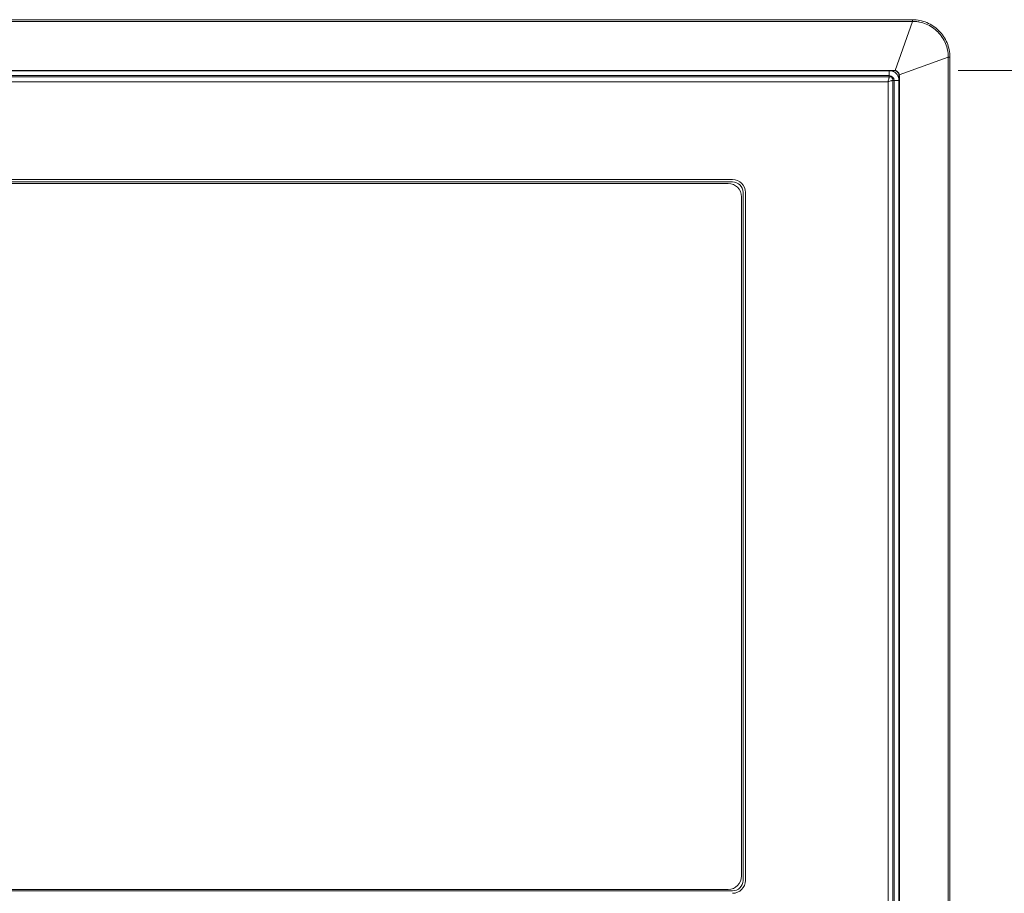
# Model space of a CAD drawing. Header units: millimetres. Extents: x 0 to 1118, y 0 to 864.
# Tile 37 of 235: x 363 to 388, y 204 to 226. Entities that reach past the tile are written whole.
import ezdxf

# ---------------------------------------------------------------- set-up
doc = ezdxf.new("R2010")
doc.units = ezdxf.units.MM
doc.styles.add('SLDTEXTSTYLE3', font='TXT', dxfattribs={"width": 0.605})
doc.dimstyles.new('SLDDIMSTYLE1', dxfattribs={"dimtxt": 3.175, "dimasz": 3.302, "dimexe": 0, "dimexo": 0.0625, "dimgap": 0.79375, "dimtad": 0, "dimtih": 1, "dimtoh": 1, "dimdec": 1, "dimlfac": 4, "dimrnd": 1e-09, "dimzin": 4, "dimdsep": 46, "dimtxsty": 'SLDTEXTSTYLE3', "dimsah": 1, "dimcen": 0.09, "dimadec": 0, "dimazin": 1, "dimtfac": 1, "dimtofl": 0, "dimtmove": 0, "dimatfit": 3, "dimfxl": 1, "dimfrac": 2, "dimtolj": 1, "dimtzin": 12, "dimarcsym": 0})

# ---------------------------------------------------------------- blocks, each defined once
blk = doc.blocks.new('_D_7')
at = {"color": 7, "linetype": 'Continuous', "lineweight": 0}
for p, q in [((386.352, 224.797), (430.841, 224.797)), ((429.241, 224.797), (429.241, 201.983)), ((429.241, 174.297), (429.241, 197.111)), ((386.352, 174.297), (430.841, 174.297))]:
    blk.add_line(p, q, dxfattribs=at)
for points in [[(429.241, 224.797), (428.733, 221.495), (429.749, 221.495)], [(429.241, 174.297), (429.749, 177.599), (428.733, 177.599)]]:
    blk.add_solid(points, dxfattribs=at)
at = {"color": 7, "linetype": 'Continuous', "lineweight": 0, "insert": (423.784, 201.203), "char_height": 3.175, "attachment_point": 1, "style": 'SLDTEXTSTYLE3'}
blk.add_mtext('202.0', dxfattribs=at)

msp = doc.modelspace()

# ---------------------------------------------------------------- linework, layer by layer
at = {"color": 9, "linetype": 'Continuous', "lineweight": 0}
for p, q in [((347.534, 226.075), (385.202, 226.075)), ((385.202, 226.032), (347.534, 226.032)), ((384.761, 224.796), (385.202, 226.032)), ((385.202, 226.075), (385.202, 226.032)), ((386.103, 225.131), (384.867, 224.69)), ((386.146, 225.131), (386.103, 225.131)), ((386.103, 173.963), (386.103, 225.131)), ((386.146, 225.131), (386.146, 173.963)), ((384.618, 224.788), (384.618, 224.666)), ((384.618, 224.666), (348.118, 224.666)), ((348.118, 224.639), (384.618, 224.639)), ((384.585, 224.514), (348.151, 224.514)), ((384.585, 174.58), (384.585, 224.514)), ((384.618, 224.639), (384.618, 224.666)), ((384.71, 224.547), (384.71, 174.547)), ((384.737, 224.547), (384.71, 224.547)), ((384.737, 174.547), (384.737, 224.547)), ((384.859, 224.547), (384.737, 224.547)), ((384.875, 224.63), (384.875, 174.464))]:
    msp.add_line(p, q, dxfattribs=at)
at = {"color": 7, "linetype": 'Continuous', "lineweight": 15}
for p, q in [((384.752, 224.797), (347.984, 224.797)), ((347.985, 224.788), (384.751, 224.788)), ((384.751, 224.788), (384.752, 224.797)), ((384.752, 224.797), (384.761, 224.796)), ((384.867, 224.69), (384.875, 224.63)), ((384.868, 224.681), (384.859, 224.68)), ((384.859, 224.68), (384.859, 174.414)), ((384.868, 174.413), (384.868, 224.681)), ((380.668, 222.05), (352.068, 222.05)), ((352.068, 221.99), (380.668, 221.99)), ((380.558, 221.952), (352.178, 221.952)), ((380.933, 221.725), (380.933, 204.4)), ((380.994, 204.4), (380.994, 221.725)), ((380.895, 204.51), (380.895, 221.615)), ((380.668, 204.134), (352.068, 204.134)), ((352.178, 204.172), (380.558, 204.172))]:
    msp.add_line(p, q, dxfattribs=at)
at = {"color": 9, "linetype": 'Continuous', "lineweight": 0}
for radius, start, end in [(0.244, 8.671, 81.329), (0.119, 0, 90)]:
    msp.add_arc((384.618, 224.547), radius, start, end, dxfattribs=at)
at = {"color": 7, "linetype": 'Continuous', "lineweight": 15}
for centre, radius, start, end in [((380.668, 221.725), 0.326, 0, 90), ((380.668, 221.725), 0.265, 0, 90), ((380.558, 221.615), 0.337, 0, 90), ((380.558, 204.51), 0.338, 270, 0), ((380.668, 204.4), 0.326, 270, 0), ((380.668, 204.4), 0.265, 270, 0)]:
    msp.add_arc(centre, radius, start, end, dxfattribs=at)
at = {"color": 9, "linetype": 'Continuous', "lineweight": 0}
for points, knots in [([(385.202, 226.075), (385.264, 226.075), (385.326, 226.068), (385.447, 226.043), (385.506, 226.025), (385.619, 225.977), (385.673, 225.947), (385.776, 225.878), (385.823, 225.839), (385.91, 225.752), (385.95, 225.704), (386.018, 225.602), (386.048, 225.548), (386.096, 225.434), (386.114, 225.375), (386.139, 225.255), (386.146, 225.193), (386.146, 225.131)], [0, 0, 0, 0, 0.125, 0.125, 0.25, 0.25, 0.375, 0.375, 0.5, 0.5, 0.625, 0.625, 0.75, 0.75, 0.875, 0.875, 1, 1, 1, 1]), ([(386.103, 225.131), (386.103, 225.161), (386.102, 225.19), (386.096, 225.249), (386.092, 225.278), (386.074, 225.364), (386.057, 225.421), (386.011, 225.53), (385.983, 225.581), (385.917, 225.679), (385.879, 225.725), (385.796, 225.808), (385.751, 225.845), (385.653, 225.912), (385.601, 225.94), (385.494, 225.985), (385.437, 226.003), (385.35, 226.021), (385.321, 226.025), (385.261, 226.031), (385.231, 226.032), (385.202, 226.032)], [0, 0, 0, 0, 0.0625, 0.0625, 0.125, 0.125, 0.25, 0.25, 0.375, 0.375, 0.5, 0.5, 0.625, 0.625, 0.75, 0.75, 0.875, 0.875, 0.9375, 0.9375, 1, 1, 1, 1]), ([(384.618, 224.639), (384.617, 224.636), (384.617, 224.633), (384.612, 224.616), (384.607, 224.595), (384.598, 224.561), (384.589, 224.53), (384.585, 224.514)], [0, 0, 0, 0, 0.241429, 0.368727, 0.500412, 0.750079, 1, 1, 1, 1]), ([(384.585, 224.514), (384.601, 224.518), (384.632, 224.527), (384.666, 224.536), (384.687, 224.542), (384.704, 224.546), (384.707, 224.547), (384.71, 224.547)], [0, 0, 0, 0, 0.2499209, 0.4995883, 0.6312873, 0.7585902, 1, 1, 1, 1]), ([(384.618, 224.639), (384.63, 224.638), (384.654, 224.635), (384.684, 224.613), (384.706, 224.583), (384.708, 224.559), (384.71, 224.547)], [0, 0, 0, 0, 0.250161, 0.50001, 0.749853, 1, 1, 1, 1])]:
    msp.add_open_spline(points, degree=3, knots=knots, dxfattribs=at)
at = {"color": 7, "linetype": 'Continuous', "lineweight": 15}
for points, knots in [([(384.751, 224.788), (384.765, 224.786), (384.778, 224.783), (384.804, 224.772), (384.815, 224.764), (384.835, 224.744), (384.843, 224.733), (384.854, 224.707), (384.857, 224.694), (384.859, 224.68)], [0, 0, 0, 0, 0.25, 0.25, 0.5, 0.5, 0.75, 0.75, 1, 1, 1, 1]), ([(384.867, 224.69), (384.863, 224.716), (384.85, 224.741), (384.812, 224.78), (384.787, 224.792), (384.761, 224.796)], [0, 0, 0, 0, 0.5, 0.5, 1, 1, 1, 1]), ([(384.868, 224.681), (384.868, 224.681), (384.868, 224.676), (384.87, 224.668), (384.87, 224.663), (384.872, 224.649), (384.874, 224.639), (384.875, 224.63)], [0, 0, 0, 0, 0.25, 0.25, 0.5, 0.5, 1, 1, 1, 1])]:
    msp.add_open_spline(points, degree=3, knots=knots, dxfattribs=at)

# ---------------------------------------------------------------- dimensions: what is measured, and where the dimension line sits
at = {"color": 7, "linetype": 'Continuous', "lineweight": 0}
dim = msp.add_linear_dim(base=(429.241, 224.797), p1=(384.752, 174.297), p2=(384.752, 224.797), angle=90, dimstyle='SLDDIMSTYLE1', dxfattribs=at)
dim.commit()
dim.dimension.update_dxf_attribs({"geometry": '_D_7', "text_midpoint": (429.241, 199.547), "dimtype": 160})

doc.saveas('drawing.dxf')
